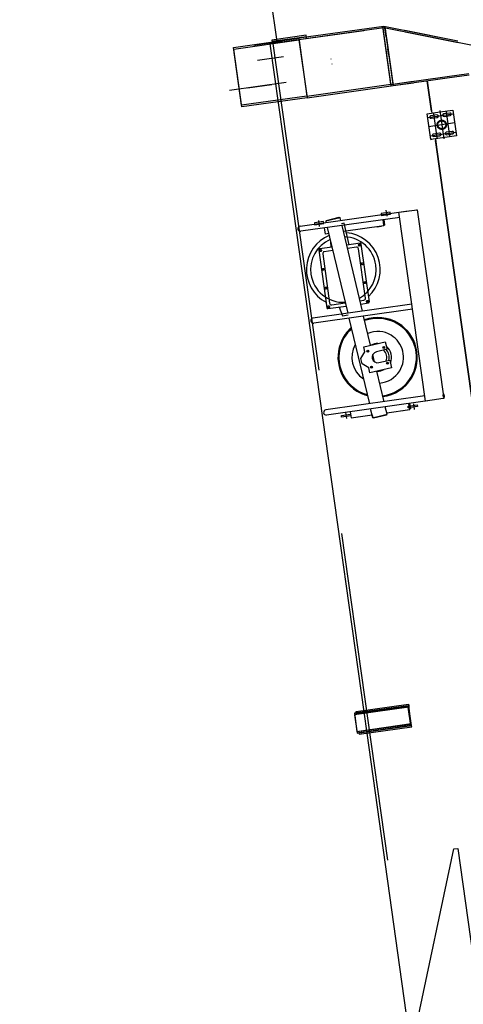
# Model space of a CAD drawing. Extents: x 26250 to 211390, y 12641 to 169243.
# Tile 106 of 132: x 190311 to 192714, y 25391 to 30720. Entities that reach past the tile are written whole.
import ezdxf

# ---------------------------------------------------------------- set-up
doc = ezdxf.new("R2010")
doc.units = 0
doc.header["$LTSCALE"] = 212.5
doc.linetypes.add('CENTER', pattern=[50.5, 30, -9, 2.5, -9])
doc.linetypes.add('HIDDEN', pattern=[12.6, 8.4, -4.2])
doc.layers.add('11', color=7, linetype='CONTINUOUS')

# ---------------------------------------------------------------- blocks, each defined once
blk = doc.blocks.new('*G34')
at = {"layer": '11', "color": 7, "linetype": 'CONTINUOUS'}
blk.add_line((191704.6, 30602.2), (190310.8, 40519.4), dxfattribs=at)
blk = doc.blocks.new('*G44')
at = {"layer": '11', "color": 7, "linetype": 'CONTINUOUS'}
for p, q in [((192247.7, 29598.8), (192269.8, 29601.9)), ((192247.7, 29599.3), (192247.7, 29598.8)), ((192269.8, 29601.9), (192269.7, 29602.4)), ((191930.9, 29473), (191974.9, 29160)), ((192002.5, 29488.1), (191935.2, 29478.6)), ((192155, 29509.5), (192082.1, 29499.2)), ((192204.7, 29192.3), (192160.7, 29505.2)), ((191980.6, 29155.8), (192078.7, 29169.6)), ((192042, 29164.4), (192058.7, 29117.3)), ((192158.3, 29180.7), (192200.4, 29186.7)), ((192058.7, 29117.3), (192090.1, 29121.7)), ((192119.6, 28567.4), (192119.7, 28566.9)), ((192119.7, 28566.9), (192141.8, 28570)), ((192141.8, 28570), (192141.8, 28570)), ((192387.4, 28605), (192387.5, 28604.5)), ((192387.5, 28604.5), (192409.5, 28607.6)), ((192409.5, 28607.6), (192409.5, 28607.6))]:
    blk.add_line(p, q, dxfattribs=at)
for centre, radius, start, end in [((192063.9, 29367.4), 200, 112.5537, -117.8029), ((192063.9, 29367.4), 200, -46.8996, 85.1832), ((191935.9, 29473.6), 5, 98, -171.8863), ((192155.7, 29504.5), 5, 8, 98.035), ((191979.9, 29160.7), 5, -172, -82.0262), ((192199.7, 29191.6), 5, -82, 7.8951), ((192249.8, 28892.6), 215, 58.4445, 109.3218), ((192249.8, 28892.6), 215, 131.7715, 148.4483), ((192249.8, 28892.6), 215, -31.5531, 58.4475), ((192249.8, 28892.6), 215, 148.4473, -121.5527), ((192249.8, 28892.5), 75, 88.6077, 118.2906), ((192249.8, 28892.6), 75, -23.42, 50.3147), ((192249.8, 28892.6), 75, -91.4099, -61.7061), ((192249.8, 28892.6), 215, -82.4294, -31.5549), ((192249.8, 28892.5), 214.9, -121.5576, -104.8777)]:
    blk.add_arc(centre, radius, start, end, dxfattribs=at)
blk = doc.blocks.new('*G70')
at = {"layer": '11', "color": 7, "linetype": 'CONTINUOUS'}
for p, q in [((192284.1, 30675.2), (191666.2, 30588.4)), ((192283.1, 30683.5), (191822.1, 30618.7)), ((192175.6, 30660), (191823.3, 30610.4)), ((192321.9, 30369.9), (192278, 30682.8)), ((192323.1, 30361.6), (192279.1, 30674.5)), ((192684, 30603), (192283.1, 30683.5)), ((192483.6, 30635.2), (192284.1, 30675.2)), ((192296, 30627.2), (192288.3, 30681.8)), ((192288.3, 30681.8), (192332, 30371.3)), ((192297.2, 30619), (192289.5, 30673.5)), ((192289.5, 30673.5), (192333.1, 30363)), ((192684, 30603), (192396.7, 30660.7)), ((192685.1, 30594.7), (192397.9, 30652.4)), ((192685.1, 30594.7), (192397.9, 30652.4)), ((191468.9, 30569.1), (191822.1, 30618.7)), ((191470.1, 30560.8), (191823.3, 30610.4)), ((191578.8, 30581.1), (191732.2, 30602.7)), ((191666.2, 30588.4), (191759.3, 29925.3)), ((191862.4, 30635.5), (191677.5, 30609.5)), ((191677.5, 30609.5), (191679, 30598.6)), ((191863.5, 30627.2), (191678.6, 30601.2)), ((191678.6, 30601.2), (191680.2, 30590.3)), ((191822.1, 30618.7), (191866.1, 30305.8)), ((191822.1, 30618.7), (191866.1, 30305.8)), ((191823.3, 30610.4), (191867.3, 30297.5)), ((191823.3, 30610.4), (191867.3, 30297.5)), ((191863.9, 30624.6), (191862.4, 30635.5)), ((191865.1, 30616.3), (191863.5, 30627.2)), ((192296, 30627.2), (192332, 30371.3)), ((192297.2, 30619), (192333.1, 30363)), ((192754.6, 30580.8), (192483.6, 30635.2)), ((191512.9, 30256.2), (191468.9, 30569.1)), ((191514.1, 30247.9), (191470.1, 30560.8)), ((192294.9, 30548.8), (192295.1, 30547.4)), ((192308.7, 30536.7), (192305.2, 30561.4)), ((192309.9, 30528.4), (192306.4, 30553.1)), ((191998, 30505.6), (191997.8, 30507.1)), ((192001.5, 30480.9), (192001.7, 30479.4)), ((192298.8, 30521.1), (192298.5, 30522.6)), ((192625.8, 30412.6), (192743.8, 30429.2)), ((192625.8, 30412.6), (192743.8, 30429.2)), ((192332, 30371.3), (192625.8, 30412.6)), ((192332, 30371.3), (192442.2, 30386.8)), ((192333.1, 30363), (192627, 30404.3)), ((192333.1, 30363), (192443.4, 30378.5)), ((192518.2, 30389), (192542.8, 30213.7)), ((192541.4, 30223.6), (192518.2, 30389)), ((192627, 30404.3), (192745, 30420.9)), ((192627, 30404.3), (192745, 30420.9)), ((191866.1, 30305.8), (192321.9, 30369.9)), ((191867.3, 30297.5), (192323.1, 30361.6)), ((192321.9, 30369.9), (192332, 30371.3)), ((192323.1, 30361.6), (192333.1, 30363)), ((191866.1, 30305.8), (191512.9, 30256.2)), ((191867.3, 30297.5), (191514.1, 30247.9)), ((192518.1, 30210.2), (192587.4, 30220)), ((192587.4, 30220), (192656.7, 30229.7)), ((192640.2, 30214.3), (192607.5, 30209.7)), ((192656.7, 30229.7), (192676.2, 30091.1)), ((192537.6, 30071.6), (192518.1, 30210.2)), ((192570.9, 30204.5), (192538.2, 30199.9)), ((192540.2, 30186.1), (192572.8, 30190.7)), ((192609.5, 30195.8), (192642.1, 30200.4)), ((192654.1, 30115.2), (192621.4, 30110.7)), ((192676.2, 30091.1), (192537.6, 30071.6)), ((192537.6, 30071.6), (192543.5, 30072.4)), ((192543.5, 30072.4), (192537.6, 30071.6)), ((192584.8, 30105.5), (192552.1, 30100.9)), ((192554.1, 30087), (192586.7, 30091.6)), ((192562.3, 30075.1), (192568.8, 30028.9)), ((192568.8, 30028.9), (192563.7, 30065.2)), ((192623.4, 30096.8), (192656.1, 30101.4)), ((193034.8, 26713.1), (192568.8, 30028.9)), ((192568.8, 30028.9), (193034.8, 26713.1)), ((191759.3, 29925.3), (192174.3, 26972.9)), ((191829.5, 29602.1), (192414.4, 29684.3)), ((192365.3, 29677.4), (192463.9, 29691.2)), ((192461, 29690.8), (192463.9, 29691.2)), ((192463.9, 29691.2), (192465.9, 29677.4)), ((192369.2, 29649.7), (191833.4, 29574.4)), ((192046.8, 29647), (191969, 29628.4)), ((191969, 29628.4), (191971.9, 29633.2)), ((191972.5, 29629.3), (191969, 29628.4)), ((191969, 29628.4), (191969.9, 29621.8)), ((191971.9, 29633.2), (191972.5, 29629.3)), ((191972.3, 29633.3), (192042, 29650)), ((191972.9, 29629.3), (191972.3, 29633.3)), ((192042, 29650), (192042.5, 29646)), ((192042.9, 29646.1), (192042, 29650)), ((192042, 29650), (192046.8, 29647)), ((192046.8, 29647), (192042.9, 29646.1)), ((192050.1, 29633.1), (192046.8, 29647)), ((192317.5, 29677.4), (192268, 29670.4)), ((192268, 29670.4), (192269.4, 29660.5)), ((192269.4, 29660.5), (192318.9, 29667.4)), ((192283.3, 29607.2), (192279.1, 29637)), ((192279.1, 29636.8), (192283.7, 29604.3)), ((192283.1, 29637.6), (192287.3, 29607.8)), ((192318.9, 29667.4), (192317.5, 29677.4)), ((192508.9, 28655.4), (192365.3, 29677.4)), ((192465.9, 29677.4), (192607.6, 28669.3)), ((191956.4, 29626.6), (191906.9, 29619.6)), ((191906.9, 29619.6), (191908.3, 29609.7)), ((191908.3, 29609.7), (191957.8, 29616.7)), ((191957.8, 29616.7), (191956.4, 29626.6)), ((191966.4, 29559.7), (191961.8, 29592.4)), ((191977.1, 29594.6), (192087.8, 29131.5)), ((192069.2, 29617.6), (192054.3, 29615.5)), ((192167.4, 29142.6), (192056.7, 29605.7)), ((192283.7, 29604.3), (192064.4, 29573.5)), ((192095.6, 29501.1), (192069.2, 29617.6)), ((192287.3, 29607.8), (192283.3, 29607.2)), ((191984.8, 29562.3), (191966.4, 29559.7)), ((191994.7, 29520.7), (191996.6, 29487.2)), ((191934.7, 29469.4), (191936.9, 29474.8)), ((191938.2, 29464.9), (191934.7, 29469.4)), ((191936.9, 29474.8), (191942.6, 29475.6)), ((191942.6, 29475.6), (191946.1, 29471)), ((191946.1, 29471), (191944, 29465.7)), ((192006.7, 29470.5), (191960.5, 29464)), ((192134.8, 29488.5), (192086.3, 29481.7)), ((192183.6, 29212.6), (192146.1, 29480)), ((192146.6, 29499.2), (192148.8, 29504.6)), ((192150.2, 29494.7), (192146.6, 29499.2)), ((192148.8, 29504.6), (192154.5, 29505.4)), ((192155.9, 29495.5), (192150.2, 29494.7)), ((192154.5, 29505.4), (192158, 29500.8)), ((192158, 29500.8), (192155.9, 29495.5)), ((191944, 29465.7), (191938.2, 29464.9)), ((191952, 29452.7), (191989.5, 29185.3)), ((191949, 29367.8), (191951.1, 29373.1)), ((191952.5, 29363.2), (191949, 29367.8)), ((191951.1, 29373.1), (191956.9, 29373.9)), ((191958.2, 29364), (191952.5, 29363.2)), ((191956.9, 29373.9), (191960.4, 29369.4)), ((191960.4, 29369.4), (191958.2, 29364)), ((192160.9, 29397.6), (192163.1, 29402.9)), ((192160.9, 29397.6), (192163.1, 29402.9)), ((192164.5, 29393), (192160.9, 29397.6)), ((192164.5, 29393), (192160.9, 29397.6)), ((192163.1, 29402.9), (192168.8, 29403.7)), ((192163.1, 29402.9), (192168.8, 29403.7)), ((192170.2, 29393.8), (192164.5, 29393)), ((192170.2, 29393.8), (192164.5, 29393)), ((192168.8, 29403.7), (192172.3, 29399.2)), ((192168.8, 29403.7), (192172.3, 29399.2)), ((192172.3, 29399.2), (192170.2, 29393.8)), ((192172.3, 29399.2), (192170.2, 29393.8)), ((191963.3, 29266.1), (191965.4, 29271.5)), ((191966.8, 29261.6), (191963.3, 29266.1)), ((191965.4, 29271.5), (191971.1, 29272.3)), ((191972.5, 29262.4), (191966.8, 29261.6)), ((191971.1, 29272.3), (191974.7, 29267.7)), ((191974.7, 29267.7), (191972.5, 29262.4)), ((192175.2, 29295.9), (192177.4, 29301.2)), ((192175.2, 29295.9), (192177.4, 29301.2)), ((192178.7, 29291.3), (192175.2, 29295.9)), ((192178.7, 29291.3), (192175.2, 29295.9)), ((192177.4, 29301.2), (192183.1, 29302)), ((192177.4, 29301.2), (192183.1, 29302)), ((192184.5, 29292.1), (192178.7, 29291.3)), ((192184.5, 29292.1), (192178.7, 29291.3)), ((192183.1, 29302), (192186.6, 29297.5)), ((192183.1, 29302), (192186.6, 29297.5)), ((192186.6, 29297.5), (192184.5, 29292.1)), ((192186.6, 29297.5), (192184.5, 29292.1)), ((192154.1, 29198.3), (192175.1, 29201.3)), ((192435.2, 29180.3), (191899.3, 29105)), ((192439.1, 29152.5), (191903.2, 29077.2)), ((191977.6, 29164.4), (191979.7, 29169.8)), ((191981.1, 29159.9), (191977.6, 29164.4)), ((191979.7, 29169.8), (191985.4, 29170.6)), ((191986.8, 29160.7), (191981.1, 29159.9)), ((191985.4, 29170.6), (191989, 29166)), ((191989, 29166), (191986.8, 29160.7)), ((192000.8, 29176.8), (192074.5, 29187.1)), ((192189.5, 29194.2), (192191.6, 29199.6)), ((192193, 29189.7), (192189.5, 29194.2)), ((192191.6, 29199.6), (192197.4, 29200.4)), ((192198.7, 29190.5), (192193, 29189.7)), ((192197.4, 29200.4), (192200.9, 29195.8)), ((192200.9, 29195.8), (192198.7, 29190.5)), ((192094.3, 29104.1), (192205.1, 28641)), ((192211.5, 28958), (192173.9, 29115.3)), ((192174.6, 28949.1), (192291.3, 28977)), ((192181, 28922.4), (192174.6, 28949.1)), ((192301.2, 28935.7), (192242.8, 28921.7)), ((192291.3, 28977), (192301.2, 28935.7)), ((192158.8, 28886.2), (192181, 28922.4)), ((192165.8, 28857.1), (192158.8, 28886.2)), ((192233.1, 28867.6), (192223.6, 28907.3)), ((192201.9, 28834.8), (192165.8, 28857.1)), ((192208.3, 28808.1), (192201.9, 28834.8)), ((192325, 28836), (192208.3, 28808.1)), ((192256.7, 28863.4), (192315.1, 28877.3)), ((192315.1, 28877.3), (192325, 28836)), ((192284.6, 28652.2), (192245.2, 28816.9)), ((192505, 28683.2), (191969.2, 28607.8)), ((192604.6, 28668.9), (192508.9, 28655.4)), ((192607.6, 28669.3), (192604.6, 28668.9)), ((192606.5, 28676.7), (192604.7, 28689.6)), ((192604.7, 28689.6), (192605.1, 28689.6)), ((192609.5, 28690.9), (192605, 28690.3)), ((192605, 28690.3), (192607, 28676.1)), ((192609.9, 28687.9), (192605.4, 28687.3)), ((192606.9, 28676.8), (192606.5, 28676.7)), ((192611.1, 28679.8), (192606.6, 28679.1)), ((192607, 28676.1), (192611.5, 28676.8)), ((192612.1, 28678.4), (192610.5, 28689.5)), ((192558.1, 28662.3), (191973.1, 28580.1)), ((192301, 28583.8), (192291.2, 28624.8)), ((192414.4, 28628.6), (192463.9, 28635.6)), ((192415.8, 28618.7), (192414.4, 28628.6)), ((192465.3, 28625.7), (192415.8, 28618.7)), ((192423.4, 28610.1), (192418.8, 28642.8)), ((192423, 28613), (192418.8, 28642.8)), ((192422.8, 28643.3), (192427, 28613.5)), ((192463.9, 28635.6), (192465.3, 28625.7)), ((192053.3, 28577.9), (192102.8, 28584.8)), ((192054.7, 28568), (192053.3, 28577.9)), ((192104.2, 28574.9), (192054.7, 28568)), ((192101.5, 28598.2), (192106.1, 28565.5)), ((192102.8, 28584.8), (192104.2, 28574.9)), ((192106.1, 28565.5), (192219.3, 28581.4)), ((192223.2, 28565.2), (192211.6, 28613.7)), ((192219.3, 28581.4), (192223.2, 28565.2)), ((192223.2, 28565.2), (192301, 28583.8)), ((192227.4, 28566.2), (192297.1, 28582.9)), ((192228, 28562.2), (192227.4, 28566.2)), ((192297.7, 28578.9), (192228, 28562.2)), ((192297.1, 28582.9), (192297.7, 28578.9)), ((192298.9, 28592.6), (192423.4, 28610.1)), ((192301, 28583.8), (192298.9, 28592.6)), ((192427, 28613.5), (192423, 28613)), ((192414.8, 27006.7), (192123.8, 26965.8)), ((192123.8, 26965.8), (192137.7, 26866.8)), ((192415.9, 26998.8), (192124.9, 26957.9)), ((192132.6, 26975.1), (192416.8, 27015)), ((192133.7, 26967.2), (192132.6, 26975.1)), ((192417.9, 27007.1), (192133.7, 26967.2)), ((192133.7, 26967.2), (192417.9, 27007.1)), ((192134.8, 26959.3), (192133.7, 26967.2)), ((192419, 26999.2), (192134.8, 26959.3)), ((192417.9, 27007.1), (192414.8, 27006.7)), ((192428.7, 26907.7), (192414.8, 27006.7)), ((192414.8, 27006.7), (192428.7, 26907.7)), ((192419, 26999.2), (192415.9, 26998.8)), ((192429.9, 26899.7), (192415.9, 26998.8)), ((192415.9, 26998.8), (192429.9, 26899.7)), ((192416.8, 27015), (192417.9, 27007.1)), ((192431.8, 26908.1), (192417.9, 27007.1)), ((192417.9, 27007.1), (192419, 26999.2)), ((192432.9, 26900.2), (192419, 26999.2)), ((192124.9, 26957.9), (192138.8, 26858.8)), ((192137.7, 26866.8), (192428.7, 26907.7)), ((192138.8, 26858.8), (192429.9, 26899.7)), ((192431.8, 26908.1), (192147.6, 26868.2)), ((192147.6, 26868.2), (192148.7, 26860.2)), ((192148.7, 26860.2), (192432.9, 26900.2)), ((192432.9, 26900.2), (192148.7, 26860.2)), ((192148.7, 26860.2), (192149.8, 26852.3)), ((192149.8, 26852.3), (192434, 26892.3)), ((192190.4, 26858), (192431.4, 25143.4)), ((192428.7, 26907.7), (192431.8, 26908.1)), ((192429.9, 26899.7), (192432.9, 26900.2)), ((192432.9, 26900.2), (192431.8, 26908.1)), ((192434, 26892.3), (192432.9, 26900.2)), ((192359.6, 24805.6), (192662.7, 26231.7)), ((192662.7, 26231.7), (192683.5, 26234.7)), ((192683.5, 26234.7), (192957.7, 24283.7))]:
    blk.add_line(p, q, dxfattribs=at)
at = {"layer": '11', "color": 7, "linetype": 'HIDDEN'}
for p, q in [((191682, 30590.6), (193555.3, 17261.6)), ((192174.3, 26972.9), (192190.4, 26858))]:
    blk.add_line(p, q, dxfattribs=at)
at = {"layer": '11', "color": 7, "linetype": 'CENTER'}
for p, q in [((191740.6, 30519), (191598.6, 30499.1)), ((191753.4, 30379.5), (191446.9, 30336.4)), ((191544.9, 30350.2), (191677, 30368.7)), ((192586.4, 30227.4), (192607.7, 30075.1)), ((192641, 30089.7), (192622.5, 30221.4)), ((192520.9, 30190.4), (192659.5, 30209.9)), ((192668.5, 30160.7), (192525.7, 30140.6)), ((192571.7, 30079.9), (192553.2, 30211.6)), ((192534.8, 30091.4), (192673.4, 30110.9)), ((192300.6, 29656.7), (192296.2, 29688.2)), ((191934.9, 29600.4), (191930.3, 29633.1)), ((192443.3, 28640.9), (192447.8, 28609.4)), ((192076.3, 28594.2), (192080.9, 28561.5))]:
    blk.add_line(p, q, dxfattribs=at)
at = {"layer": '11', "color": 7, "linetype": 'CONTINUOUS'}
for points in [[(192532.2, 30192), (192532.2, 30192)], [(192578.8, 30198.6), (192578.8, 30198.6)], [(192601.6, 30201.8), (192601.6, 30201.8)], [(192648.1, 30208.3), (192648.1, 30208.3)], [(192662, 30109.3), (192662, 30109.3)], [(192546.2, 30093), (192546.2, 30093)], [(192592.7, 30099.5), (192592.7, 30099.5)], [(192615.5, 30102.7), (192615.5, 30102.7)]]:
    blk.add_lwpolyline(points, dxfattribs=at)
at = {"layer": '11', "color": 7, "linetype": 'HIDDEN'}
for radius in [25, 21.5]:
    blk.add_circle((192597.1, 30150.7), radius, dxfattribs=at)
at = {"layer": '11', "color": 7, "linetype": 'CONTINUOUS'}
for centre, radius in [((191940.4, 29470.2), 5), ((192152.3, 29500), 5), ((191954.7, 29368.6), 5), ((192166.6, 29398.4), 5), ((192166.6, 29398.4), 5), ((191969, 29266.9), 5), ((192180.9, 29296.7), 5), ((192180.9, 29296.7), 5), ((191983.3, 29165.2), 5), ((192195.2, 29195), 5), ((192282.5, 28945.8), 5.22), ((192282.5, 28945.8), 4), ((192196.5, 28925.3), 5.22), ((192196.5, 28925.3), 4), ((192217.1, 28839.3), 5.22), ((192217.1, 28839.3), 4), ((192303.1, 28859.9), 5.22), ((192303.1, 28859.9), 4)]:
    blk.add_circle(centre, radius, dxfattribs=at)
for centre, radius, start, end in [((192641.2, 30207.3), 7, 8, 97.9657), ((192539.2, 30193), 7, 98, -171.9906), ((192539.2, 30193), 7, -172, -82.0312), ((192571.9, 30197.6), 7, 8, 97.9781), ((192571.9, 30197.6), 7, -82, 7.9719), ((192608.5, 30202.7), 7, 98, -172.0468), ((192608.5, 30202.8), 7, -172, -82.025), ((192641.2, 30207.3), 7, -82, 7.9844), ((192622.4, 30103.7), 7, 98, -171.9969), ((192655.1, 30108.3), 7, 8, 98.0125), ((192655.1, 30108.3), 7, -82, 7.9844), ((192553.1, 30094), 7, 98, -171.9906), ((192553.1, 30094), 7, -172, -82.0312), ((192585.8, 30098.6), 7, 8, 98.0187), ((192585.8, 30098.6), 7, -82, 8.0219), ((192622.4, 30103.7), 7, -172, -82.025), ((191831.4, 29588.2), 14, 98, -82), ((192063.9, 29367.4), 177.5, 113.7196, -172.0006), ((192063.9, 29367.4), 177.5, 8, 87.6429), ((192136.2, 29478.6), 10, 8, 98.0262), ((191961.9, 29454.1), 10, 98, -171.9257), ((192063.9, 29367.4), 177.5, -60.7471, 8.0037), ((192063.9, 29367.4), 177.5, -172, -86.8265), ((192173.7, 29211.2), 10, -82, 8.0087), ((191999.4, 29186.7), 10, -172, -81.9738), ((191901.3, 29091.1), 14, 98, -82), ((192249.8, 28892.6), 210, 19.27, 109.2685), ((192249.8, 28892.6), 210, 132.5092, -160.7264), ((192249.8, 28892.6), 140, 58.4455, 112.4901), ((192249.8, 28892.6), 140, -31.5543, 58.4465), ((192249.8, 28892.6), 140, 150.2217, -123.327), ((192249.8, 28892.6), 62.5, -15.2393, 42.1403), ((192249.8, 28892.6), 210, -70.7275, 19.2723), ((192249.8, 28892.6), 30, 103.4463, -76.6239), ((192249.8, 28892.6), 50, -23.4211, 50.3235), ((192249.8, 28892.6), 210, -160.7289, -105.6208), ((192249.8, 28892.6), 140, -85.6021, -31.5528), ((192246.3, 28902.7), 220.7, -82, -70.7296), ((192608.6, 28689.3), 1.88, -46.1635, 62.0899), ((192600.1, 28682.4), 11.3, -13.3902, 29.4066), ((192610.2, 28678.1), 1.88, -46.0607, 61.9872), ((191971.1, 28594), 14, 98, -82)]:
    blk.add_arc(centre, radius, start, end, dxfattribs=at)

msp = doc.modelspace()

# ---------------------------------------------------------------- block references
at = {"layer": '11', "color": 7, "linetype": 'CONTINUOUS'}
for name in ['*G70', '*G34', '*G44']:
    msp.add_blockref(name, (0, 0), dxfattribs=at)

doc.saveas('drawing.dxf')
